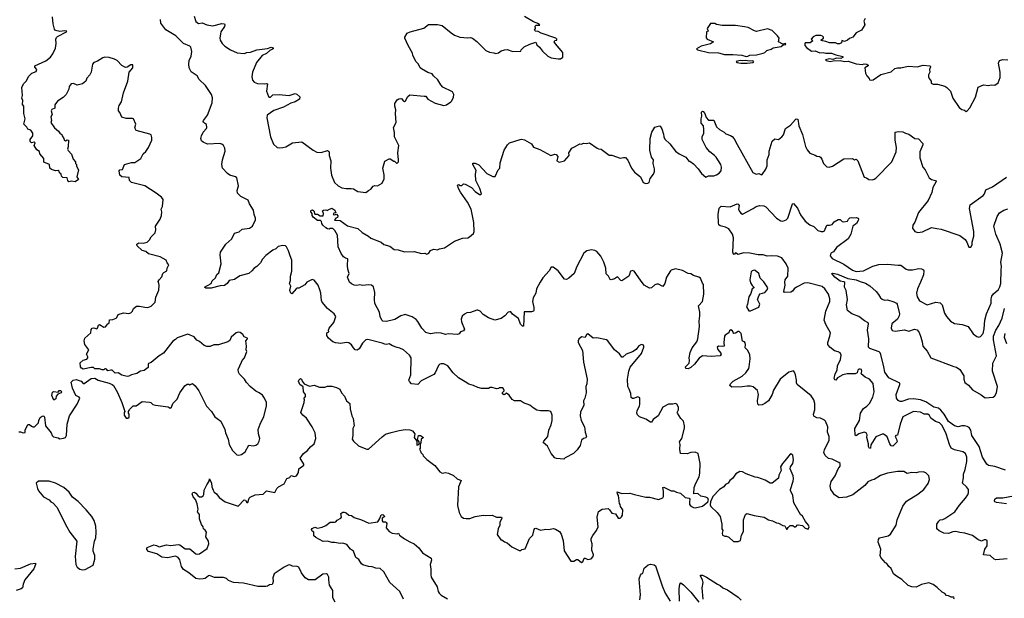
# Model space of a CAD drawing. Extents: x 2199565 to 2323334, y 894172 to 1018966.
# Tile 205 of 256: x 2247894 to 2258900, y 972408 to 978872. Entities that reach past the tile are written whole.
import ezdxf

# ---------------------------------------------------------------- set-up
doc = ezdxf.new("R2010")
doc.units = 0

msp = doc.modelspace()

# ---------------------------------------------------------------- linework, layer by layer
at = {"layer": '0CON10XD'}
for points in [[(2247884, 974266), (2247905, 974268), (2247935, 974258), (2247955, 974260), (2247957, 974285), (2247985, 974350), (2248005, 974350), (2248025, 974330), (2248043, 974323), (2248060, 974325), (2248105, 974370), (2248108, 974395), (2248124, 974426), (2248145, 974442), (2248165, 974448), (2248173, 974433), (2248182, 974335), (2248246, 974256), (2248258, 974225), (2248272, 974212), (2248325, 974201), (2248345, 974190), (2248385, 974196), (2248405, 974206), (2248419, 974225), (2248425, 974355), (2248453, 974445), (2248537, 974575), (2248566, 974645), (2248560, 974655), (2248522, 974672), (2248484, 974755), (2248468, 974822), (2248492, 974845), (2248525, 974852), (2248583, 974833), (2248605, 974809), (2248615, 974806), (2248695, 974862), (2248735, 974868), (2248770, 974845), (2248895, 974813), (2248928, 974798), (2248944, 974784), (2248988, 974708), (2249037, 974595), (2249070, 974495), (2249062, 974485), (2249064, 974455), (2249085, 974420), (2249105, 974420), (2249117, 974433), (2249118, 974465), (2249110, 974475), (2249110, 974495), (2249120, 974505), (2249122, 974518), (2249163, 974557), (2249195, 974560), (2249265, 974608), (2249345, 974600), (2249360, 974595), (2249383, 974573), (2249414, 974564), (2249555, 974548), (2249578, 974532), (2249590, 974545), (2249607, 974583), (2249656, 974634), (2249685, 974702), (2249740, 974780), (2249765, 974800), (2249785, 974800), (2249795, 974792), (2249825, 974808), (2249855, 974782), (2249896, 974726), (2249984, 974555), (2250039, 974495), (2250074, 974435), (2250101, 974415), (2250144, 974385), (2250186, 974295), (2250195, 974255), (2250226, 974184), (2250235, 974128), (2250275, 974058), (2250322, 974012), (2250345, 974007), (2250374, 974016), (2250415, 974046), (2250455, 974117), (2250505, 974111), (2250535, 974119), (2250557, 974135), (2250572, 974165), (2250577, 974195), (2250564, 974244), (2250561, 974295), (2250582, 974355), (2250625, 974440), (2250652, 974555), (2250653, 974595), (2250630, 974645), (2250607, 974677), (2250570, 974705), (2250533, 974723), (2250471, 974775), (2250430, 974820), (2250407, 974857), (2250352, 974912), (2250340, 974935), (2250336, 974965), (2250374, 975046), (2250380, 975065), (2250409, 975095), (2250434, 975165), (2250427, 975185), (2250430, 975225), (2250423, 975285), (2250440, 975305), (2250440, 975315), (2250405, 975330), (2250388, 975355), (2250358, 975378), (2250335, 975382), (2250315, 975372), (2250260, 975325), (2250243, 975287), (2250220, 975275), (2250115, 975241), (2250065, 975238), (2250025, 975220), (2249985, 975222), (2249955, 975234), (2249905, 975278), (2249875, 975292), (2249845, 975328), (2249775, 975358), (2249654, 975316), (2249635, 975298), (2249605, 975282), (2249503, 975147), (2249455, 975118), (2249365, 975042), (2249335, 975032), (2249330, 975025), (2249330, 974985), (2249285, 974953), (2249246, 974944), (2249205, 974920), (2249144, 974906), (2249115, 974889), (2249095, 974887), (2249035, 974900), (2248995, 974926), (2248962, 974922), (2248930, 974955), (2248915, 974957), (2248878, 974948), (2248865, 974968), (2248855, 974970), (2248845, 974970), (2248835, 974960), (2248815, 974960), (2248785, 974970), (2248735, 974970), (2248720, 974985), (2248695, 974986), (2248605, 974967), (2248585, 974980), (2248574, 974995), (2248572, 975038), (2248605, 975067), (2248645, 975080), (2248658, 975095), (2248658, 975105), (2248640, 975135), (2248668, 975185), (2248623, 975245), (2248617, 975285), (2248623, 975315), (2248690, 975375), (2248695, 975410), (2248704, 975426), (2248725, 975429), (2248755, 975420), (2248766, 975424), (2248775, 975460), (2248785, 975468), (2248835, 975438), (2248855, 975442), (2248880, 975475), (2248895, 975480), (2248900, 975520), (2248935, 975522), (2248974, 975536), (2248982, 975545), (2248995, 975580), (2249055, 975596), (2249115, 975588), (2249135, 975598), (2249154, 975616), (2249166, 975645), (2249200, 975670), (2249235, 975672), (2249295, 975659), (2249325, 975658), (2249365, 975672), (2249410, 975715), (2249418, 975772), (2249448, 975852), (2249454, 975905), (2249448, 975925), (2249444, 975946), (2249454, 975966), (2249485, 975998), (2249495, 976037), (2249505, 976049), (2249539, 976065), (2249543, 976097), (2249560, 976135), (2249544, 976154), (2249532, 976185), (2249465, 976223), (2249335, 976258), (2249304, 976284), (2249265, 976294), (2249208, 976345), (2249203, 976365), (2249225, 976380), (2249274, 976376), (2249318, 976385), (2249346, 976414), (2249363, 976445), (2249408, 976492), (2249417, 976525), (2249413, 976567), (2249466, 976645), (2249479, 976685), (2249484, 976725), (2249477, 976755), (2249490, 976785), (2249500, 976865), (2249480, 976890), (2249421, 976935), (2249295, 977015), (2249145, 977054), (2249122, 977075), (2249120, 977110), (2249037, 977117), (2249012, 977135), (2249007, 977185), (2249015, 977193), (2249045, 977198), (2249065, 977256), (2249144, 977276), (2249182, 977278), (2249247, 977323), (2249274, 977375), (2249305, 977398), (2249334, 977445), (2249370, 977525), (2249371, 977555), (2249364, 977584), (2249350, 977595), (2249198, 977635), (2249180, 977665), (2249191, 977705), (2249167, 977765), (2249155, 977770), (2249085, 977769), (2249035, 977782), (2249012, 977835), (2248998, 977855), (2248998, 977885), (2249006, 977915), (2249034, 977956), (2249056, 978054), (2249104, 978185), (2249118, 978285), (2249158, 978335), (2249158, 978368), (2249135, 978368), (2249095, 978340), (2249078, 978338), (2249035, 978362), (2248985, 978418), (2248955, 978432), (2248895, 978448), (2248845, 978452), (2248825, 978447), (2248765, 978409), (2248725, 978392), (2248710, 978375), (2248693, 978285), (2248678, 978255), (2248645, 978220), (2248632, 978185), (2248595, 978157), (2248538, 978142), (2248495, 978160), (2248470, 978155), (2248448, 978125), (2248442, 978095), (2248413, 978037), (2248379, 978001), (2248317, 977963), (2248288, 977922), (2248287, 977883), (2248255, 977868), (2248248, 977855), (2248258, 977812), (2248243, 977787), (2248250, 977745), (2248242, 977725), (2248284, 977664), (2248328, 977625), (2248343, 977603), (2248365, 977590), (2248368, 977575), (2248388, 977545), (2248390, 977525), (2248405, 977518), (2248425, 977528), (2248440, 977525), (2248438, 977452), (2248428, 977425), (2248435, 977410), (2248475, 977370), (2248493, 977313), (2248520, 977285), (2248520, 977265), (2248530, 977255), (2248530, 977235), (2248550, 977195), (2248532, 977115), (2248550, 977085), (2248515, 977062), (2248475, 977068), (2248445, 977060), (2248434, 977074), (2248426, 977106), (2248375, 977110), (2248360, 977125), (2248358, 977145), (2248341, 977161), (2248335, 977178), (2248325, 977187), (2248295, 977184), (2248249, 977199), (2248233, 977215), (2248226, 977256), (2248165, 977280), (2248165, 977320), (2248118, 977375), (2248115, 977400), (2248087, 977417), (2248058, 977465), (2248067, 977497), (2248055, 977502), (2248028, 977498), (2248013, 977513), (2248012, 977535), (2248042, 977575), (2248040, 977605), (2248019, 977639), (2247985, 977650), (2247975, 977670), (2247940, 977705), (2247956, 977765), (2247940, 977825), (2247940, 977905), (2247924, 977924), (2247928, 977968), (2247917, 977995), (2247924, 978025), (2247917, 978113), (2247936, 978154), (2247968, 978185), (2247995, 978242), (2248030, 978275), (2248080, 978295), (2248087, 978317), (2248065, 978340), (2248064, 978356), (2248187, 978413), (2248237, 978455), (2248265, 978492), (2248296, 978555), (2248304, 978605), (2248298, 978655), (2248305, 978673), (2248317, 978683), (2248417, 978735), (2248422, 978745), (2248395, 978748), (2248345, 978740), (2248293, 978753), (2248284, 978765), (2248268, 978825), (2248262, 978905)], [(2252873, 974825), (2252801, 974871), (2252740, 974925), (2252680, 975005), (2252637, 975027), (2252605, 975029), (2252590, 975025), (2252575, 975007), (2252539, 974925), (2252525, 974909), (2252382, 974838), (2252345, 974796), (2252275, 974804), (2252250, 974830), (2252244, 974845), (2252266, 974905), (2252271, 975095), (2252251, 975125), (2252185, 975184), (2252145, 975204), (2252115, 975209), (2252060, 975230), (2252025, 975250), (2251995, 975242), (2251976, 975246), (2251945, 975259), (2251785, 975298), (2251765, 975294), (2251725, 975258), (2251689, 975195), (2251665, 975179), (2251645, 975185), (2251626, 975205), (2251605, 975241), (2251575, 975261), (2251544, 975264), (2251485, 975256), (2251425, 975263), (2251396, 975275), (2251346, 975315), (2251329, 975345), (2251328, 975372), (2251350, 975385), (2251348, 975405), (2251353, 975425), (2251405, 975488), (2251430, 975555), (2251408, 975585), (2251334, 975645), (2251275, 975717), (2251268, 975735), (2251261, 975815), (2251250, 975855), (2251229, 975905), (2251185, 975962), (2251165, 975968), (2251105, 975938), (2251081, 975909), (2251016, 975874), (2250995, 975873), (2250985, 975867), (2250935, 975810), (2250927, 975817), (2250914, 975845), (2250924, 975894), (2250911, 975925), (2250921, 975959), (2250921, 976005), (2250937, 976063), (2250937, 976185), (2250916, 976235), (2250901, 976291), (2250877, 976335), (2250864, 976344), (2250835, 976351), (2250785, 976339), (2250758, 976312), (2250725, 976298), (2250644, 976236), (2250608, 976195), (2250585, 976155), (2250546, 976114), (2250516, 976095), (2250491, 976065), (2250455, 976037), (2250355, 976009), (2250295, 975971), (2250235, 975960), (2250213, 975925), (2250185, 975903), (2250135, 975899), (2250035, 975872), (2249975, 975874), (2249962, 975885), (2250034, 975926), (2250046, 975955), (2250085, 975988), (2250098, 976025), (2250120, 976045), (2250146, 976145), (2250134, 976246), (2250138, 976275), (2250198, 976365), (2250266, 976424), (2250295, 976486), (2250348, 976502), (2250380, 976530), (2250465, 976544), (2250497, 976565), (2250530, 976635), (2250532, 976655), (2250514, 976695), (2250509, 976745), (2250464, 976815), (2250447, 976855), (2250368, 976895), (2250330, 976935), (2250326, 976964), (2250340, 977015), (2250321, 977105), (2250305, 977118), (2250245, 977136), (2250216, 977155), (2250162, 977212), (2250154, 977256), (2250161, 977305), (2250191, 977405), (2250188, 977435), (2250173, 977465), (2250155, 977482), (2250130, 977490), (2249995, 977480), (2249944, 977504), (2249928, 977518), (2249921, 977545), (2249926, 977575), (2249944, 977615), (2249983, 977655), (2249986, 977666), (2249981, 977701), (2249948, 977725), (2249947, 977733), (2249949, 977745), (2249992, 977805), (2250046, 977945), (2250048, 977998), (2250040, 978035), (2249971, 978135), (2249899, 978205), (2249879, 978245), (2249810, 978290), (2249789, 978335), (2249784, 978375), (2249789, 978415), (2249811, 978465), (2249818, 978515), (2249807, 978565), (2249795, 978577), (2249727, 978607), (2249640, 978690), (2249527, 978757), (2249473, 978835), (2249467, 978875)], [(2249845, 978912), (2249862, 978852), (2249895, 978831), (2249935, 978836), (2249985, 978816), (2250055, 978803), (2250155, 978829), (2250184, 978824), (2250189, 978815), (2250184, 978795), (2250144, 978735), (2250138, 978715), (2250131, 978665), (2250134, 978644), (2250159, 978605), (2250188, 978575), (2250250, 978535), (2250325, 978501), (2250405, 978496), (2250435, 978506), (2250475, 978509), (2250545, 978537), (2250665, 978549), (2250704, 978566), (2250728, 978558), (2250727, 978545), (2250692, 978528), (2250654, 978495), (2250605, 978472), (2250543, 978395), (2250496, 978285), (2250490, 978235), (2250497, 978197), (2250517, 978175), (2250551, 978161), (2250635, 978154), (2250655, 978160), (2250663, 978155), (2250654, 978075), (2250674, 978015), (2250685, 978006), (2250697, 978005), (2250725, 978034), (2250795, 978036), (2250905, 978026), (2250975, 978046), (2250991, 978041), (2251025, 978010), (2251022, 977985), (2250975, 977954), (2250925, 977940), (2250845, 977896), (2250735, 977858), (2250661, 977805), (2250656, 977776), (2250698, 977565), (2250733, 977483), (2250773, 977445), (2250795, 977440), (2250837, 977443), (2250868, 977452), (2250944, 977496), (2251047, 977507), (2251175, 977413), (2251215, 977392), (2251265, 977387), (2251335, 977410), (2251347, 977405), (2251352, 977395), (2251353, 977355), (2251374, 977295), (2251369, 977215), (2251378, 977135), (2251414, 977054), (2251455, 977016), (2251495, 976992), (2251545, 976986), (2251598, 976988), (2251625, 976981), (2251675, 976951), (2251765, 976940), (2251792, 976965), (2251820, 976980), (2251846, 977014), (2251865, 977020), (2251895, 977017), (2251948, 977045), (2251968, 977095), (2251970, 977140), (2251952, 977215), (2251975, 977290), (2252023, 977317), (2252035, 977318), (2252075, 977290), (2252085, 977290), (2252105, 977270), (2252115, 977270), (2252127, 977283), (2252130, 977305), (2252120, 977385), (2252131, 977465), (2252084, 977565), (2252083, 977613), (2252074, 977666), (2252102, 977725), (2252097, 977825), (2252100, 977865), (2252087, 977905), (2252087, 977935), (2252114, 977976), (2252133, 977987), (2252155, 977992), (2252167, 977987), (2252180, 977965), (2252195, 977958), (2252208, 977965), (2252232, 978015), (2252255, 978033), (2252415, 978019), (2252436, 978016), (2252455, 977984), (2252539, 977939), (2252635, 977914), (2252665, 977921), (2252715, 977954), (2252726, 977965), (2252744, 978005), (2252746, 978036), (2252732, 978065), (2252625, 978117), (2252603, 978143), (2252570, 978200), (2252520, 978245), (2252505, 978268), (2252455, 978283), (2252385, 978322), (2252372, 978335), (2252352, 978375), (2252323, 978405), (2252288, 978475), (2252287, 978497), (2252235, 978582), (2252200, 978665), (2252200, 978675), (2252225, 978720), (2252258, 978738), (2252412, 978778), (2252465, 978818), (2252565, 978820), (2252615, 978806), (2252716, 978726), (2252755, 978700), (2252794, 978684), (2252816, 978676), (2252905, 978670), (2252935, 978673), (2252955, 978666), (2253005, 978630), (2253105, 978527), (2253145, 978509), (2253193, 978503), (2253215, 978493), (2253245, 978500), (2253278, 978525), (2253315, 978537), (2253345, 978538), (2253405, 978518), (2253495, 978520), (2253500, 978535), (2253533, 978567), (2253595, 978600), (2253665, 978620), (2253675, 978590), (2253706, 978566), (2253740, 978520), (2253797, 978465), (2253835, 978446), (2253915, 978433), (2253940, 978435), (2253966, 978454), (2253966, 978506), (2253884, 978604), (2253870, 978625), (2253875, 978638), (2253900, 978645), (2253900, 978655), (2253888, 978665), (2253725, 978721), (2253690, 978740), (2253660, 978745), (2253648, 978755), (2253660, 978775), (2253655, 978800), (2253668, 978812), (2253708, 978812), (2253698, 978825), (2253637, 978847), (2253536, 978906)], [(2257344, 978885), (2257331, 978855), (2257341, 978815), (2257306, 978754), (2257245, 978724), (2257208, 978675), (2257169, 978661), (2257148, 978642), (2257115, 978630), (2257085, 978640), (2257080, 978615), (2257057, 978603), (2257035, 978602), (2257015, 978612), (2256945, 978612), (2256905, 978629), (2256870, 978635), (2256850, 978645), (2256880, 978665), (2256880, 978675), (2256868, 978688), (2256850, 978695), (2256795, 978694), (2256765, 978681), (2256742, 978655), (2256760, 978635), (2256730, 978615), (2256675, 978612), (2256670, 978605), (2256672, 978585), (2256691, 978561), (2256745, 978521), (2256785, 978524), (2256837, 978503), (2256875, 978506), (2256905, 978498), (2256968, 978498), (2257019, 978479), (2257095, 978462), (2257098, 978452), (2257075, 978440), (2257025, 978443), (2256985, 978426), (2256945, 978436), (2256902, 978425), (2256908, 978415), (2256954, 978406), (2256986, 978414), (2257065, 978415), (2257115, 978406), (2257155, 978410), (2257245, 978380), (2257315, 978371), (2257335, 978378), (2257362, 978375), (2257378, 978365), (2257378, 978355), (2257342, 978335), (2257350, 978275), (2257363, 978243), (2257390, 978215), (2257392, 978202), (2257415, 978198), (2257435, 978202), (2257520, 978260), (2257635, 978291), (2257678, 978325), (2257705, 978334), (2257745, 978335), (2257825, 978352), (2257925, 978347), (2257995, 978363), (2258073, 978355), (2258076, 978345), (2258066, 978315), (2258068, 978285), (2258054, 978256), (2258054, 978235), (2258060, 978215), (2258082, 978185), (2258084, 978164), (2258105, 978151), (2258155, 978150), (2258235, 978128), (2258259, 978115), (2258298, 978075), (2258326, 977995), (2258395, 977890), (2258425, 977868), (2258455, 977860), (2258475, 977848)], [(2256015, 978460), (2256035, 978464), (2256055, 978474), (2256129, 978481), (2256205, 978497), (2256225, 978507), (2256245, 978528), (2256295, 978543), (2256315, 978558), (2256405, 978573), (2256428, 978592), (2256460, 978595), (2256456, 978606), (2256425, 978600), (2256378, 978625), (2256383, 978665), (2256365, 978692), (2256305, 978753), (2256255, 978770), (2256131, 978741), (2256107, 978747), (2256038, 978785), (2255995, 978794), (2255895, 978808), (2255745, 978806), (2255685, 978818), (2255665, 978828), (2255615, 978830), (2255580, 978775), (2255590, 978745), (2255570, 978735), (2255568, 978668), (2255580, 978655), (2255650, 978625), (2255615, 978602), (2255512, 978575), (2255458, 978545), (2255470, 978535), (2255595, 978505), (2255705, 978502), (2255774, 978484), (2255865, 978483), (2255965, 978474), (2256015, 978460)], [(2256025, 978386), (2256095, 978394), (2256100, 978405), (2256085, 978413), (2256055, 978408), (2256005, 978418), (2255975, 978413), (2255947, 978417), (2255903, 978405), (2255910, 978395), (2255955, 978387), (2256025, 978386)], [(2258475, 977848), (2258485, 977852), (2258514, 977886), (2258578, 978005), (2258610, 978120), (2258666, 978144), (2258725, 978137), (2258755, 978143), (2258795, 978142), (2258832, 978165), (2258853, 978225), (2258854, 978285), (2258834, 978386), (2258845, 978418), (2258885, 978429), (2258938, 978422)], [(2258149, 972529), (2258105, 972561), (2258055, 972582), (2257975, 972563), (2257915, 972534), (2257865, 972536), (2257825, 972550), (2257755, 972617), (2257694, 972654), (2257662, 972682), (2257635, 972742), (2257608, 972765), (2257588, 972795), (2257574, 972804), (2257522, 972865), (2257513, 972885), (2257521, 972955), (2257492, 973035), (2257496, 973065), (2257507, 973085), (2257604, 973106), (2257630, 973125), (2257690, 973225), (2257704, 973286), (2257765, 973439), (2257808, 973492), (2257935, 973573), (2258002, 973625), (2258048, 973692), (2258063, 973735), (2258058, 973775), (2258025, 973808), (2257995, 973820), (2257942, 973818), (2257915, 973810), (2257865, 973813), (2257815, 973803), (2257776, 973826), (2257706, 973826), (2257595, 973806), (2257515, 973778), (2257445, 973737), (2257415, 973729), (2257375, 973708), (2257342, 973668), (2257208, 973562), (2257135, 973538), (2257055, 973530), (2257003, 973565), (2256986, 973585), (2256962, 973625), (2256954, 973665), (2256966, 973714), (2257009, 973775), (2257044, 973856), (2257064, 973885), (2257064, 973914), (2257052, 973925), (2256975, 973961), (2256935, 973970), (2256897, 974005), (2256884, 974035), (2256889, 974065), (2256942, 974175), (2256944, 974215), (2256924, 974265), (2256929, 974325), (2256901, 974385), (2256889, 974399), (2256845, 974421), (2256804, 974424), (2256772, 974442), (2256766, 974465), (2256784, 974515), (2256784, 974585), (2256771, 974625), (2256741, 974671), (2256585, 974798), (2256577, 974815), (2256579, 974845), (2256567, 974905), (2256557, 974935), (2256545, 974950), (2256492, 974935), (2256395, 974857), (2256321, 974735), (2256307, 974683), (2256266, 974614), (2256225, 974583), (2256195, 974571), (2256156, 974566), (2256146, 974576), (2256140, 974615), (2256151, 974685), (2256140, 974730), (2256095, 974771), (2256065, 974779), (2256025, 974777), (2255971, 974769), (2255855, 974768), (2255832, 974785), (2255838, 974805), (2255868, 974835), (2255971, 974889), (2256013, 974925), (2256044, 974975), (2256049, 974995), (2256059, 975085), (2256055, 975130), (2256031, 975181), (2256002, 975205), (2256006, 975245), (2256002, 975262), (2255995, 975272), (2255975, 975280), (2255960, 975365), (2255935, 975390), (2255925, 975390), (2255895, 975370), (2255878, 975368), (2255868, 975378), (2255862, 975395), (2255845, 975407), (2255828, 975395), (2255822, 975375), (2255781, 975349), (2255774, 975335), (2255764, 975266), (2255768, 975225), (2255755, 975220), (2255706, 975224), (2255690, 975215), (2255698, 975188), (2255731, 975145), (2255734, 975135), (2255725, 975117), (2255625, 975110), (2255528, 975115), (2255491, 975089), (2255436, 975025), (2255395, 974988), (2255365, 974973), (2255340, 974975), (2255338, 974995), (2255376, 975034), (2255383, 975065), (2255378, 975095), (2255390, 975155), (2255412, 975205), (2255464, 975275), (2255474, 975305), (2255494, 975446), (2255490, 975505), (2255497, 975565), (2255496, 975606), (2255481, 975675), (2255528, 975725), (2255542, 975805), (2255538, 975915), (2255525, 975930), (2255504, 975984), (2255486, 975996), (2255425, 976013), (2255395, 976031), (2255365, 976037), (2255305, 976071), (2255225, 976090), (2255178, 976075), (2255168, 976065), (2255126, 975995), (2255104, 975926), (2255085, 975890), (2255035, 975916), (2255015, 975918), (2254995, 975910), (2254955, 975876), (2254935, 975874), (2254875, 975908), (2254835, 975962), (2254762, 976062), (2254745, 976070), (2254720, 976060), (2254712, 976025), (2254703, 976007), (2254625, 975953), (2254615, 975957), (2254575, 975998), (2254545, 975977), (2254505, 975967), (2254495, 975970), (2254476, 976005), (2254451, 976031), (2254448, 976095), (2254423, 976165), (2254390, 976230), (2254345, 976282), (2254324, 976294), (2254285, 976301), (2254235, 976289), (2254199, 976265), (2254123, 976115), (2254093, 976035), (2254033, 975985), (2254005, 975971), (2253983, 975975), (2253915, 976068), (2253856, 976106), (2253837, 976107), (2253813, 976065), (2253743, 975987), (2253711, 975939), (2253670, 975865), (2253663, 975815), (2253633, 975765), (2253628, 975725), (2253643, 975655), (2253643, 975625), (2253636, 975614), (2253615, 975610), (2253535, 975610), (2253525, 975450), (2253515, 975448), (2253492, 975472), (2253470, 975535), (2253404, 975584), (2253385, 975607), (2253375, 975610), (2253355, 975604), (2253317, 975563), (2253276, 975534), (2253205, 975517), (2253135, 975542), (2253075, 975580), (2253040, 975615), (2253017, 975627), (2253003, 975627), (2252935, 975601), (2252894, 975596), (2252865, 975581), (2252841, 975559), (2252831, 975525), (2252834, 975495), (2252867, 975415), (2252854, 975396), (2252822, 975385), (2252808, 975362), (2252784, 975354), (2252686, 975364), (2252655, 975354), (2252605, 975369), (2252555, 975374), (2252485, 975364), (2252436, 975376), (2252388, 975425), (2252345, 975501), (2252325, 975524), (2252283, 975553), (2252205, 975580), (2252155, 975564), (2252088, 975522), (2251995, 975501), (2251954, 975505), (2251943, 975515), (2251925, 975555), (2251918, 975605), (2251865, 975700), (2251859, 975745), (2251864, 975826), (2251848, 975888), (2251826, 975906), (2251795, 975909), (2251725, 975903), (2251695, 975911), (2251664, 975904), (2251635, 975907), (2251602, 975922), (2251580, 975940), (2251558, 975995), (2251577, 976035), (2251561, 976085), (2251557, 976125), (2251562, 976202), (2251535, 976207), (2251515, 976221), (2251489, 976259), (2251455, 976335), (2251446, 976465), (2251418, 976518), (2251395, 976538), (2251365, 976540), (2251355, 976532), (2251336, 976534), (2251318, 976545), (2251282, 976575), (2251270, 976595), (2251268, 976618), (2251257, 976627), (2251225, 976630), (2251174, 976665), (2251163, 976685), (2251162, 976705), (2251148, 976725), (2251152, 976745), (2251166, 976746), (2251182, 976735), (2251195, 976700), (2251225, 976698), (2251255, 976682), (2251285, 976680), (2251290, 976705), (2251280, 976735), (2251290, 976745), (2251315, 976748), (2251335, 976740), (2251342, 976748), (2251385, 976768), (2251417, 976745), (2251430, 976715), (2251405, 976710), (2251400, 976695), (2251415, 976692), (2251435, 976700), (2251452, 976682), (2251446, 976664), (2251430, 976655), (2251412, 976632), (2251475, 976630), (2251558, 976568), (2251675, 976538), (2251721, 976495), (2251794, 976454), (2251820, 976430), (2251935, 976386), (2251965, 976360), (2252032, 976342), (2252082, 976305), (2252125, 976301), (2252195, 976278), (2252305, 976281), (2252385, 976259), (2252422, 976262), (2252445, 976254), (2252466, 976264), (2252488, 976292), (2252514, 976306), (2252525, 976309), (2252565, 976300), (2252588, 976312), (2252642, 976325), (2252755, 976399), (2252845, 976431), (2252904, 976436), (2252924, 976446), (2252967, 976483), (2252974, 976505), (2252969, 976605), (2252940, 976755), (2252900, 976835), (2252820, 976945), (2252800, 976985), (2252790, 977025), (2252805, 977030), (2252815, 977020), (2252835, 977020), (2252855, 977038), (2252875, 977033), (2252945, 976998), (2252985, 976952), (2253035, 976918), (2253045, 976918), (2253057, 976925), (2253039, 976985), (2253015, 977032), (2252994, 977076), (2252988, 977145), (2252998, 977188), (2252958, 977255), (2252961, 977269), (2252985, 977270), (2253025, 977250), (2253115, 977152), (2253185, 977119), (2253208, 977122), (2253242, 977195), (2253262, 977215), (2253267, 977273), (2253310, 977415), (2253348, 977475), (2253370, 977495), (2253487, 977533), (2253505, 977536), (2253539, 977529), (2253617, 977485), (2253639, 977449), (2253710, 977420), (2253830, 977355), (2253875, 977368), (2253890, 977365), (2253908, 977345), (2253900, 977295), (2253925, 977282), (2253986, 977294), (2254037, 977355), (2254033, 977385), (2254065, 977438), (2254095, 977452), (2254154, 977486), (2254175, 977480), (2254197, 977493), (2254225, 977489), (2254265, 977496), (2254350, 977435), (2254365, 977428), (2254396, 977426), (2254485, 977358), (2254515, 977357), (2254605, 977326), (2254645, 977334), (2254665, 977331), (2254691, 977301), (2254732, 977215), (2254765, 977167), (2254834, 977115), (2254865, 977052), (2254895, 977041), (2254916, 977045), (2254931, 977055), (2254943, 977097), (2254980, 977145), (2254989, 977175), (2254989, 977205), (2254974, 977265), (2254979, 977305), (2254955, 977338), (2254940, 977415), (2254942, 977545), (2254959, 977615), (2254995, 977672), (2255045, 977688), (2255055, 977684), (2255072, 977652), (2255092, 977595), (2255096, 977565), (2255105, 977538), (2255163, 977485), (2255225, 977403), (2255265, 977373), (2255340, 977335), (2255375, 977290), (2255385, 977290), (2255425, 977262), (2255480, 977205), (2255515, 977152), (2255565, 977113), (2255595, 977126), (2255654, 977126), (2255685, 977137), (2255714, 977156), (2255737, 977185), (2255740, 977225), (2255730, 977255), (2255680, 977335), (2255662, 977355), (2255608, 977395), (2255568, 977445), (2255524, 977534), (2255524, 977565), (2255541, 977605), (2255543, 977645), (2255538, 977688), (2255513, 977715), (2255512, 977765), (2255520, 977795), (2255515, 977840), (2255525, 977850), (2255535, 977848), (2255552, 977825), (2255569, 977779), (2255595, 977750), (2255655, 977750), (2255682, 977675), (2255717, 977645), (2255768, 977615), (2255786, 977596), (2255840, 977580), (2255858, 977568), (2255882, 977542), (2255915, 977477)], [(2255915, 977477), (2256090, 977165), (2256125, 977147), (2256155, 977153), (2256185, 977140), (2256195, 977143), (2256236, 977204), (2256249, 977241), (2256249, 977305), (2256273, 977365), (2256273, 977405), (2256307, 977515), (2256335, 977542), (2256375, 977532), (2256415, 977562), (2256434, 977586), (2256455, 977658), (2256510, 977695), (2256565, 977757), (2256575, 977763), (2256592, 977762), (2256604, 977685), (2256645, 977590), (2256680, 977455), (2256698, 977418), (2256725, 977381), (2256785, 977360), (2256805, 977347), (2256835, 977343), (2256846, 977336), (2256862, 977312), (2256879, 977265), (2256918, 977228), (2256944, 977224), (2256980, 977235), (2257105, 977317), (2257205, 977320), (2257225, 977308), (2257245, 977312), (2257263, 977295), (2257334, 977114), (2257360, 977105), (2257385, 977088), (2257425, 977083), (2257445, 977090), (2257465, 977101), (2257642, 977285), (2257692, 977395), (2257694, 977445), (2257682, 977525), (2257682, 977615), (2257716, 977624), (2257765, 977621), (2257795, 977603), (2257835, 977592), (2257900, 977545), (2257941, 977541), (2257988, 977488), (2257989, 977475), (2257958, 977395), (2257955, 977330), (2257991, 977225), (2258017, 977195), (2258062, 977105), (2258086, 977086), (2258130, 977075), (2258137, 977065), (2258102, 976998), (2258090, 976940), (2258048, 976852), (2257943, 976717), (2257901, 976609), (2257878, 976575), (2257874, 976544), (2257900, 976505), (2257935, 976493), (2257985, 976503), (2258085, 976552), (2258145, 976538), (2258195, 976533), (2258402, 976462), (2258463, 976415), (2258483, 976385), (2258505, 976330), (2258525, 976330), (2258542, 976355), (2258543, 976385), (2258561, 976455), (2258560, 976505), (2258513, 976763), (2258517, 976805), (2258663, 976907), (2258678, 976925), (2258695, 976970), (2258767, 977003), (2258926, 977114)], [(2258932, 972848), (2258805, 972836), (2258787, 972845), (2258744, 972886), (2258668, 972895), (2258683, 972955), (2258710, 972995), (2258710, 973055), (2258695, 973062), (2258675, 973062), (2258645, 973048), (2258605, 973064), (2258545, 973108), (2258458, 973135), (2258402, 973142), (2258360, 973155), (2258325, 973152), (2258275, 973132), (2258224, 973134), (2258172, 973162), (2258147, 973185), (2258148, 973235), (2258170, 973270), (2258185, 973283), (2258215, 973288), (2258235, 973298), (2258347, 973373), (2258400, 973450), (2258468, 973525), (2258494, 973565), (2258500, 973585), (2258499, 973625), (2258479, 973655), (2258434, 973695), (2258444, 973755), (2258444, 973795), (2258464, 973846), (2258483, 973935), (2258481, 973985), (2258466, 974026), (2258435, 974046), (2258345, 974066), (2258308, 974085), (2258286, 974126), (2258251, 974245), (2258205, 974337), (2258175, 974369), (2258133, 974383), (2258079, 974419), (2258065, 974451), (2258045, 974465), (2258005, 974464), (2257965, 974486), (2257886, 974494), (2257766, 974435), (2257735, 974355), (2257712, 974245), (2257705, 974232), (2257688, 974225), (2257681, 974215), (2257697, 974185), (2257701, 974155), (2257655, 974108), (2257635, 974113), (2257622, 974132), (2257590, 974210), (2257570, 974230), (2257551, 974241), (2257535, 974242), (2257465, 974212), (2257409, 974121), (2257405, 974085), (2257395, 974082), (2257381, 974105), (2257382, 974135), (2257362, 974205), (2257366, 974235), (2257355, 974257), (2257335, 974264), (2257276, 974244), (2257245, 974224), (2257232, 974232), (2257231, 974305), (2257283, 974395), (2257294, 974476), (2257325, 974530), (2257364, 974555), (2257394, 974585), (2257431, 974655), (2257444, 974715), (2257435, 974806), (2257395, 974856), (2257345, 974879), (2257302, 974915), (2257309, 974945), (2257303, 974963), (2257289, 974969), (2257274, 974966), (2257264, 974955), (2257254, 974925), (2257235, 974916), (2257145, 974916), (2257095, 974906), (2257035, 974871), (2257016, 974845), (2257005, 974849), (2256999, 974865), (2257009, 974915), (2257033, 974955), (2257037, 975005), (2257068, 975075), (2257076, 975125), (2257065, 975150), (2257045, 975161), (2257001, 975171), (2256950, 975215), (2256927, 975245), (2256927, 975265), (2256951, 975335), (2256959, 975375), (2256904, 975465), (2256888, 975515), (2256905, 975615), (2256950, 975725), (2256950, 975755), (2256937, 975805), (2256895, 975866), (2256865, 975891), (2256705, 975931), (2256665, 975928), (2256576, 975884), (2256553, 975867), (2256532, 975838), (2256515, 975829), (2256445, 975823), (2256437, 975835), (2256451, 975905), (2256449, 975939), (2256452, 975965), (2256481, 976005), (2256484, 976095), (2256463, 976145), (2256415, 976213), (2256365, 976229), (2256296, 976234), (2256249, 976229), (2256205, 976246), (2256148, 976245), (2256055, 976265), (2255985, 976266), (2255925, 976250), (2255895, 976266), (2255880, 976250), (2255872, 976252), (2255866, 976275), (2255874, 976435), (2255862, 976475), (2255821, 976535), (2255785, 976553), (2255725, 976569), (2255711, 976581), (2255704, 976604), (2255701, 976695), (2255714, 976765), (2255735, 976790), (2255835, 976782), (2255915, 976816), (2255925, 976812), (2255937, 976795), (2255930, 976755), (2255936, 976735), (2255955, 976709), (2255975, 976700), (2256095, 976762), (2256125, 976786), (2256165, 976798), (2256212, 976792), (2256235, 976780), (2256354, 976654), (2256402, 976625), (2256425, 976622), (2256462, 976635), (2256481, 976655), (2256534, 976815), (2256545, 976817), (2256588, 976765), (2256623, 976693), (2256675, 976621), (2256725, 976582), (2256770, 976560), (2256816, 976516), (2256855, 976504), (2256876, 976504), (2256890, 976515), (2256915, 976577), (2256945, 976576), (2256976, 976584), (2256997, 976613), (2257045, 976639), (2257065, 976641), (2257089, 976619), (2257105, 976613), (2257148, 976622), (2257160, 976645), (2257175, 976657), (2257195, 976662), (2257215, 976658), (2257245, 976662), (2257268, 976655), (2257272, 976645), (2257268, 976628), (2257247, 976595), (2257206, 976564), (2257184, 976475), (2257154, 976425), (2257025, 976327), (2256990, 976280), (2256962, 976265), (2256953, 976235), (2256975, 976204), (2257105, 976141), (2257205, 976073), (2257245, 976060), (2257325, 976068), (2257431, 976119), (2257498, 976138), (2257595, 976141), (2257715, 976128), (2257745, 976131), (2257804, 976084), (2257825, 976077), (2257875, 976077), (2257945, 976091), (2257975, 976089), (2257996, 976076), (2258001, 976065), (2257997, 976023), (2257965, 975940), (2257930, 975865), (2257920, 975815), (2257928, 975775), (2257951, 975731), (2258038, 975688), (2258135, 975716), (2258185, 975710), (2258206, 975686), (2258231, 975595), (2258256, 975555), (2258299, 975505), (2258345, 975479), (2258430, 975465), (2258495, 975446), (2258552, 975362), (2258595, 975331), (2258615, 975326), (2258635, 975331), (2258663, 975367), (2258677, 975417), (2258684, 975515), (2258700, 975585), (2258754, 975705), (2258754, 975755), (2258761, 975785), (2258780, 975810), (2258835, 975857), (2258852, 975888), (2258860, 975925), (2258864, 976076), (2258870, 976115), (2258860, 976165), (2258882, 976265), (2258855, 976365), (2258807, 976475), (2258785, 976565), (2258819, 976675), (2258845, 976714), (2258895, 976745), (2258940, 976760)], [(2256065, 975620), (2256155, 975660), (2256166, 975695), (2256140, 975745), (2256159, 975795), (2256171, 975809), (2256225, 975824), (2256250, 975855), (2256256, 975875), (2256213, 975945), (2256173, 975983), (2256155, 976035), (2256115, 976070), (2256105, 976072), (2256083, 976067), (2256071, 976055), (2256055, 975965), (2256063, 975933), (2256082, 975902), (2256100, 975885), (2256100, 975875), (2256082, 975865), (2256068, 975812), (2256044, 975775), (2256030, 975695), (2256018, 975665), (2256045, 975620), (2256065, 975620)], [(2258915, 973841), (2258795, 973881), (2258725, 973892), (2258706, 973905), (2258655, 973983), (2258618, 974102), (2258538, 974225), (2258525, 974286), (2258506, 974315), (2258485, 974327), (2258455, 974333), (2258426, 974334), (2258385, 974322), (2258345, 974335), (2258275, 974383), (2258229, 974465), (2258191, 974511), (2258165, 974531), (2258113, 974543), (2258022, 974602), (2257965, 974625), (2257885, 974638), (2257828, 974632), (2257755, 974606), (2257735, 974608), (2257715, 974618), (2257694, 974644), (2257690, 974685), (2257733, 974795), (2257732, 974812), (2257611, 974871), (2257564, 974935), (2257553, 974993), (2257522, 975132), (2257512, 975152), (2257502, 975162), (2257398, 975198), (2257383, 975215), (2257386, 975305), (2257370, 975405), (2257381, 975475), (2257377, 975485), (2257337, 975507), (2257273, 975555), (2257195, 975585), (2257148, 975625), (2257136, 975685), (2257146, 975745), (2257132, 975845), (2257114, 975885), (2257117, 975935), (2257105, 975943), (2257065, 975951), (2257005, 975996), (2256971, 976035), (2256985, 976039), (2257035, 976030), (2257151, 975981), (2257243, 975965), (2257289, 975949)], [(2257289, 975949), (2257350, 975930), (2257399, 975899), (2257467, 975835), (2257495, 975803), (2257516, 975765), (2257535, 975748), (2257560, 975740), (2257595, 975742), (2257665, 975721), (2257695, 975706), (2257704, 975695), (2257728, 975585), (2257724, 975565), (2257708, 975525), (2257644, 975475), (2257636, 975426), (2257648, 975398), (2257682, 975392), (2257785, 975409), (2257835, 975394), (2257895, 975414), (2257927, 975407), (2257948, 975378), (2257967, 975325), (2257983, 975275), (2257989, 975225), (2258040, 975170), (2258078, 975095), (2258335, 974996), (2258365, 974989), (2258404, 974964), (2258447, 974895), (2258448, 974855), (2258458, 974818), (2258500, 974790), (2258545, 974738), (2258642, 974682), (2258686, 974646), (2258775, 974655), (2258795, 974670), (2258812, 974705), (2258825, 974775), (2258768, 974945), (2258774, 975035), (2258814, 975116), (2258780, 975295), (2258779, 975335), (2258805, 975405), (2258838, 975455), (2258876, 975536), (2258902, 975645)], [(2251420, 972365), (2251394, 972414), (2251394, 972495), (2251358, 972555), (2251349, 972615), (2251351, 972645), (2251335, 972673), (2251325, 972680), (2251282, 972678), (2251197, 972613), (2251123, 972613), (2251085, 972636), (2251045, 972692), (2251014, 972754), (2250995, 972762), (2250945, 972766), (2250915, 972781), (2250895, 972779), (2250850, 972755), (2250740, 972680), (2250724, 972635), (2250728, 972595), (2250721, 972569), (2250715, 972562), (2250685, 972559), (2250666, 972544), (2250645, 972539), (2250555, 972539), (2250395, 972576), (2250285, 972584), (2250230, 972605), (2250205, 972630), (2250172, 972642), (2250072, 972642), (2250015, 972661), (2250005, 972660), (2249969, 972631), (2249945, 972625), (2249905, 972621), (2249865, 972631), (2249785, 972694), (2249725, 972730), (2249704, 972765), (2249686, 972836), (2249667, 972865), (2249635, 972879), (2249545, 972859), (2249485, 972866), (2249428, 972905), (2249335, 972930), (2249315, 972952), (2249314, 972966), (2249320, 972975), (2249395, 973004), (2249425, 972999), (2249455, 972984), (2249535, 973004), (2249585, 972997), (2249665, 973010), (2249685, 973004), (2249745, 972962), (2249795, 972962), (2249865, 972904), (2249885, 972900), (2249904, 972906), (2249990, 972965), (2250009, 973015), (2250004, 973045), (2249974, 973095), (2249981, 973145), (2249968, 973168), (2249948, 973185), (2249946, 973205), (2249928, 973232), (2249903, 973295), (2249903, 973345), (2249882, 973375), (2249888, 973405), (2249880, 973465), (2249860, 973510), (2249835, 973543), (2249824, 973576), (2249831, 973589), (2249845, 973593), (2249865, 973583), (2249885, 973558), (2249905, 973543), (2249925, 973542), (2249945, 973552), (2249953, 973567), (2249958, 973615), (2249985, 973676), (2250011, 973715), (2250015, 973742), (2250038, 973695), (2250041, 973655), (2250056, 973615), (2250070, 973595), (2250096, 973576), (2250123, 973533), (2250193, 973485), (2250335, 973438), (2250405, 973509), (2250418, 973505), (2250435, 973480), (2250445, 973480), (2250461, 973525), (2250472, 973538), (2250525, 973562), (2250615, 973573), (2250655, 973608), (2250745, 973590), (2250770, 973635), (2250787, 973653), (2250850, 973685), (2250880, 973745), (2250913, 973757), (2250925, 973778), (2250965, 973769), (2250988, 973775), (2251010, 973815), (2251014, 973856), (2251071, 973895), (2251071, 973905), (2251028, 973975), (2251065, 974027), (2251112, 974058), (2251145, 974099), (2251187, 974133), (2251204, 974195), (2251196, 974255), (2251164, 974324), (2251100, 974420), (2251058, 974455), (2251038, 974485), (2251074, 974595), (2251078, 974628), (2251072, 974635), (2251088, 974662), (2251090, 974685), (2251066, 974716), (2251062, 974772), (2251026, 974796), (2251010, 974835), (2251013, 974845), (2251035, 974863), (2251045, 974857), (2251052, 974832), (2251074, 974804), (2251135, 974779), (2251185, 974790), (2251245, 974766), (2251305, 974766), (2251335, 974776), (2251385, 974776), (2251435, 974764), (2251473, 974743), (2251493, 974703), (2251526, 974665), (2251547, 974615), (2251584, 974584), (2251589, 974525), (2251608, 974445), (2251622, 974415), (2251634, 974335), (2251619, 974305), (2251619, 974225), (2251612, 974185), (2251625, 974163), (2251683, 974113), (2251745, 974084), (2251775, 974074), (2251795, 974074), (2251947, 974213), (2251985, 974240), (2252045, 974262), (2252135, 974284), (2252205, 974294), (2252255, 974289), (2252285, 974279), (2252310, 974245), (2252303, 974205), (2252332, 974162), (2252335, 974120), (2252348, 974122), (2252360, 974135), (2252360, 974155), (2252342, 974182), (2252354, 974226), (2252375, 974228), (2252410, 974205), (2252382, 974185), (2252380, 974145), (2252370, 974135), (2252370, 974085), (2252362, 974075), (2252380, 974045), (2252380, 974035), (2252400, 974015), (2252405, 974000), (2252447, 973957), (2252535, 973892), (2252592, 973822), (2252615, 973807), (2252655, 973812), (2252686, 973806), (2252745, 973778), (2252785, 973743), (2252830, 973725), (2252800, 973655), (2252789, 973445), (2252808, 973368), (2252830, 973320), (2252855, 973304), (2252885, 973298), (2252925, 973301), (2252985, 973322), (2253075, 973337), (2253105, 973332), (2253175, 973338), (2253224, 973314), (2253280, 973315), (2253282, 973305), (2253260, 973255), (2253262, 973225), (2253243, 973185), (2253232, 973122), (2253272, 973062), (2253285, 973060), (2253315, 973038), (2253345, 973028), (2253394, 972984), (2253477, 972943), (2253497, 972943), (2253508, 972952), (2253545, 972960), (2253593, 973075), (2253630, 973115), (2253644, 973175), (2253652, 973188), (2253665, 973193), (2253715, 973170), (2253775, 973179), (2253805, 973178), (2253863, 973187), (2253885, 973182), (2253928, 973155), (2253947, 973125), (2253969, 973055), (2253980, 972940), (2254055, 972822), (2254087, 972823), (2254118, 972842), (2254135, 972842), (2254175, 972808), (2254188, 972815), (2254205, 972857), (2254215, 972858), (2254245, 972842), (2254282, 972848), (2254304, 972875), (2254308, 972895), (2254291, 972945), (2254294, 973015), (2254281, 973055), (2254282, 973075), (2254300, 973110), (2254342, 973165), (2254359, 973205), (2254351, 973315), (2254365, 973379), (2254405, 973404), (2254472, 973412), (2254488, 973398), (2254515, 973358), (2254555, 973350), (2254585, 973302), (2254605, 973302), (2254623, 973317), (2254632, 973335), (2254636, 973395), (2254612, 973432), (2254608, 973455), (2254598, 973468), (2254589, 973555), (2254577, 973575), (2254574, 973596), (2254625, 973578), (2254715, 973582), (2254766, 973566), (2254895, 973537), (2254935, 973537), (2255035, 973512), (2255085, 973530), (2255092, 973545), (2255092, 973605), (2255082, 973645), (2255095, 973650), (2255175, 973608), (2255205, 973610), (2255235, 973592), (2255282, 973582), (2255333, 973533), (2255376, 973526), (2255387, 973515), (2255380, 973485), (2255382, 973455), (2255397, 973437), (2255425, 973422), (2255445, 973420), (2255525, 973437), (2255586, 973484), (2255593, 973505), (2255585, 973528), (2255565, 973538), (2255508, 973548), (2255475, 973577), (2255430, 973575), (2255433, 973645), (2255451, 973695), (2255489, 973765), (2255496, 973805), (2255501, 973915), (2255478, 974025), (2255445, 974042), (2255395, 974038), (2255355, 974023), (2255280, 974025), (2255274, 974075), (2255276, 974125), (2255269, 974155), (2255294, 974195), (2255325, 974310), (2255327, 974335), (2255313, 974385), (2255283, 974415), (2255247, 974475), (2255243, 974485), (2255257, 974515), (2255257, 974545), (2255240, 974575), (2255225, 974583), (2255194, 974576), (2255145, 974578), (2255085, 974544), (2255032, 974448), (2254977, 974405), (2254955, 974377), (2254945, 974376), (2254895, 974411), (2254824, 974434), (2254799, 974459), (2254792, 974475), (2254796, 974505), (2254824, 974555), (2254828, 974575), (2254826, 974646), (2254805, 974660), (2254755, 974640), (2254745, 974640), (2254731, 974651), (2254726, 974696), (2254709, 974745), (2254691, 974775), (2254689, 974855), (2254704, 974945), (2254720, 974990), (2254845, 975142), (2254870, 975215), (2254872, 975225), (2254866, 975236), (2254845, 975242), (2254815, 975230), (2254792, 975198), (2254785, 975188), (2254745, 975162), (2254674, 975136), (2254637, 975103), (2254625, 975101), (2254598, 975138), (2254543, 975185), (2254470, 975285), (2254455, 975296), (2254344, 975316), (2254305, 975313), (2254245, 975361), (2254230, 975355), (2254215, 975320), (2254175, 975328), (2254146, 975304), (2254137, 975285), (2254137, 975265), (2254184, 975175), (2254196, 975045), (2254236, 974855), (2254234, 974805), (2254224, 974774), (2254226, 974704), (2254211, 974645), (2254196, 974614), (2254200, 974565), (2254163, 974487), (2254159, 974445), (2254171, 974395), (2254208, 974325), (2254214, 974264), (2254229, 974215), (2254221, 974199), (2254195, 974194), (2254176, 974175), (2254159, 974115), (2254126, 974065), (2254085, 974024), (2253992, 973978), (2253975, 973962), (2253895, 973968), (2253875, 973978), (2253834, 974024), (2253795, 974108), (2253747, 974147), (2253753, 974165), (2253798, 974215), (2253810, 974285), (2253836, 974345), (2253847, 974395), (2253847, 974455), (2253830, 974495), (2253805, 974502), (2253715, 974501), (2253675, 974511), (2253635, 974534), (2253595, 974566), (2253525, 974591), (2253494, 974614), (2253424, 974614), (2253399, 974629), (2253365, 974677), (2253335, 974700), (2253317, 974683), (2253305, 974680), (2253292, 974692), (2253292, 974708), (2253310, 974725), (2253310, 974735), (2253295, 974758), (2253255, 974760), (2253245, 974750), (2253225, 974748), (2253175, 974762), (2253155, 974762), (2253135, 974752), (2253055, 974752), (2253015, 974762), (2252967, 974787), (2252915, 974799), (2252873, 974825)], [(2258907, 975365), (2258900, 975325), (2258926, 975255)], [(2248275, 974620), (2248252, 974675), (2248261, 974709), (2248275, 974719), (2248325, 974710), (2248335, 974728), (2248355, 974730), (2248363, 974715), (2248357, 974705), (2248321, 974689), (2248302, 974665), (2248298, 974635), (2248275, 974620)], [(2255925, 973041), (2255950, 973055), (2255964, 973115), (2255986, 973155), (2255984, 973286), (2256008, 973345), (2256024, 973356), (2256105, 973334), (2256216, 973316), (2256266, 973286), (2256310, 973275), (2256355, 973250), (2256377, 973247), (2256425, 973220), (2256448, 973218), (2256465, 973180), (2256475, 973180), (2256485, 973200), (2256508, 973222), (2256535, 973222), (2256555, 973208), (2256565, 973208), (2256575, 973210), (2256584, 973226), (2256595, 973230), (2256645, 973220), (2256673, 973193), (2256708, 973182), (2256718, 973205), (2256712, 973225), (2256678, 973265), (2256644, 973324), (2256624, 973344), (2256546, 973476), (2256536, 973556), (2256511, 973611), (2256510, 973625), (2256541, 973715), (2256543, 973745), (2256541, 973775), (2256507, 973855), (2256512, 973878), (2256538, 973915), (2256544, 973955), (2256536, 974006), (2256515, 974022), (2256505, 974020), (2256446, 973944), (2256420, 973915), (2256398, 973875), (2256408, 973835), (2256380, 973785), (2256375, 973750), (2256305, 973693), (2256285, 973694), (2256227, 973727), (2256145, 973757), (2256115, 973760), (2256015, 973798), (2255975, 973820), (2255945, 973823), (2255900, 973800), (2255863, 973745), (2255833, 973725), (2255812, 973695), (2255785, 973678), (2255765, 973653), (2255718, 973625), (2255644, 973545), (2255618, 973485), (2255613, 973453), (2255620, 973435), (2255692, 973365), (2255725, 973320), (2255743, 973235), (2255744, 973185), (2255753, 973165), (2255748, 973135), (2255752, 973115), (2255775, 973102), (2255795, 973102), (2255821, 973091), (2255875, 973042), (2255925, 973041)], [(2248595, 972726), (2248625, 972731), (2248715, 972778), (2248736, 972844), (2248736, 972886), (2248717, 972935), (2248716, 972955), (2248730, 973045), (2248746, 973085), (2248750, 973145), (2248744, 973215), (2248728, 973278), (2248700, 973320), (2248639, 973395), (2248548, 973488), (2248485, 973536), (2248447, 973595), (2248387, 973645), (2248295, 973693), (2248225, 973718), (2248105, 973716), (2248080, 973695), (2248092, 973635), (2248105, 973610), (2248162, 973542), (2248225, 973507), (2248244, 973484), (2248265, 973473), (2248309, 973425), (2248423, 973205), (2248454, 973145), (2248534, 973045), (2248516, 972875), (2248522, 972785), (2248537, 972757), (2248568, 972735), (2248595, 972726)], [(2258926, 973465), (2258815, 973479), (2258796, 973486), (2258790, 973495), (2258793, 973515), (2258815, 973531), (2258885, 973531), (2259005, 973553)], [(2252185, 972399), (2252143, 972485), (2252032, 972585), (2251965, 972704), (2251925, 972740), (2251875, 972744), (2251835, 972761), (2251795, 972762), (2251730, 972780), (2251714, 972794), (2251685, 972840), (2251653, 972865), (2251624, 972934), (2251594, 972955), (2251550, 973010), (2251505, 973024), (2251475, 973019), (2251415, 973032), (2251385, 973030), (2251335, 973047), (2251285, 973043), (2251205, 973089), (2251183, 973105), (2251182, 973145), (2251165, 973158), (2251158, 973175), (2251164, 973186), (2251195, 973202), (2251225, 973192), (2251275, 973202), (2251315, 973220), (2251365, 973260), (2251415, 973257), (2251428, 973262), (2251445, 973282), (2251483, 973305), (2251490, 973315), (2251486, 973354), (2251505, 973369), (2251521, 973371), (2251544, 973364), (2251575, 973338), (2251605, 973332), (2251632, 973312), (2251715, 973286), (2251796, 973246), (2251896, 973264), (2251921, 973299), (2251935, 973340), (2251955, 973346), (2251977, 973323), (2251946, 973304), (2251947, 973275), (2251955, 973262), (2251985, 973262), (2251992, 973255), (2251997, 973245), (2251992, 973195), (2252024, 973154), (2252057, 973137), (2252115, 973130), (2252130, 973135), (2252140, 973115), (2252194, 973074), (2252255, 973037), (2252305, 973018), (2252355, 972971), (2252397, 972917), (2252493, 972855), (2252499, 972835), (2252481, 972785), (2252490, 972735), (2252489, 972675), (2252494, 972645), (2252560, 972535), (2252573, 972485), (2252585, 972465), (2252605, 972442), (2252675, 972403)], [(2247842, 972738), (2247905, 972746), (2248015, 972792), (2248070, 972800), (2248073, 972785), (2248051, 972739), (2247953, 972615), (2247933, 972567), (2247924, 972525), (2247911, 972515), (2247855, 972495)], [(2254825, 972390), (2254832, 972445), (2254819, 972625), (2254833, 972665), (2254845, 972680), (2254858, 972685), (2254865, 972700), (2254876, 972744), (2254895, 972760), (2254919, 972781), (2254945, 972789), (2254985, 972782), (2255002, 972772), (2255076, 972546), (2255108, 972465), (2255167, 972375)], [(2255533, 972397), (2255524, 972525), (2255533, 972585), (2255526, 972616), (2255503, 972655), (2255505, 972668), (2255525, 972667), (2255572, 972645), (2255694, 972564), (2255725, 972552), (2255754, 972524), (2255805, 972503), (2255925, 972420), (2255958, 972388)], [(2255270, 972375), (2255267, 972515), (2255274, 972566), (2255285, 972582), (2255315, 972560), (2255396, 972475), (2255485, 972363)], [(2258338, 972402), (2258340, 972415), (2258335, 972420), (2258305, 972420), (2258275, 972437), (2258255, 972438), (2258235, 972462), (2258205, 972478), (2258149, 972529)]]:
    msp.add_lwpolyline(points, dxfattribs=at)

doc.saveas('drawing.dxf')
